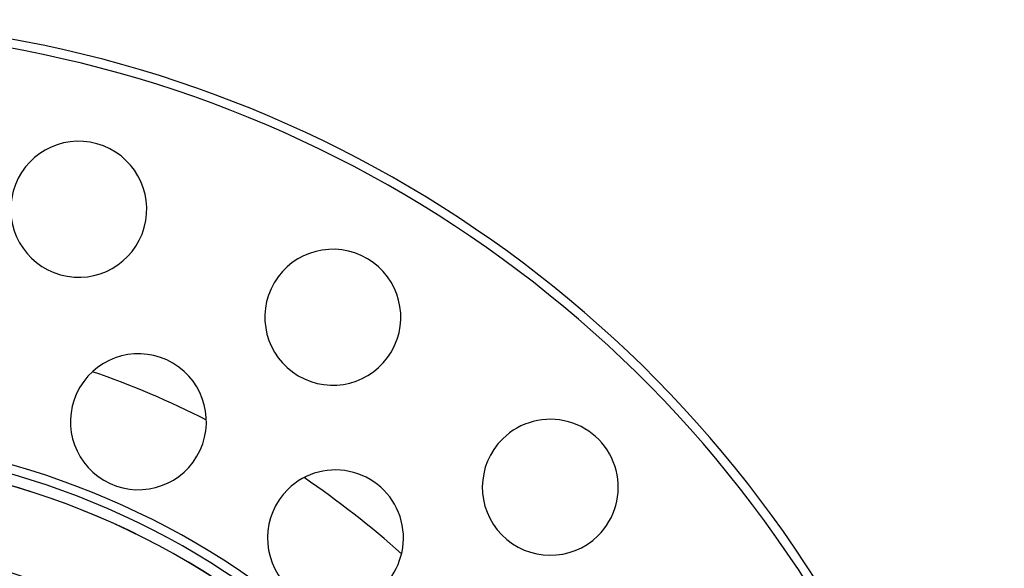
# Paper-space layout '_Superior' of a CAD drawing. Header units: millimetres. Extents: x -40 to 40, y -40 to 40.
# Tile 13 of 13: x 7.4 to 40, y 21.8 to 40. Entities that reach past the tile are written whole.
import ezdxf

# ---------------------------------------------------------------- set-up
doc = ezdxf.new("R2010")
doc.units = ezdxf.units.MM

psp = doc.layouts.new('_Superior')

# ---------------------------------------------------------------- linework, layer by layer
at = {"color": 7, "linetype": 'Continuous', "lineweight": 25}
for centre, radius, start, end in [((0, 0), 40, 269.4727, 89.4727), ((0, 0), 39.7, 269.4727, 89.4727), ((9.369, 33.723), 2.25, 344.4727, 164.4727), ((9.369, 33.723), 2.25, 164.4727, 344.4727), ((17.778, 30.149), 2.25, 329.4727, 149.4727), ((17.778, 30.149), 2.25, 149.4727, 329.4727), ((11.344, 26.689), 2.25, 329.4727, 149.4727), ((0, 0), 30, 63.0567, 70.8887), ((11.344, 26.689), 2.25, 149.4727, 329.4727), ((24.975, 24.52), 2.25, 314.4727, 134.4727), ((0, 0), 26.253, 12.9264, 166.9377), ((24.975, 24.52), 2.25, 134.4727, 314.4727), ((0, 0), 25.953, 11.5776, 168.5154), ((0, 0), 25.583, 9.1472, 170.7212), ((0, 0), 25.583, 9.2224, 90), ((17.865, 22.844), 2.25, 314.4727, 134.4727), ((0, 0), 30, 48.0567, 55.8887), ((17.865, 22.844), 2.25, 134.4727, 314.4727), ((0, 0), 22.833, 269.4727, 90), ((0, 0), 22.729, 68.8622, 88.109)]:
    psp.add_arc(centre, radius, start, end, dxfattribs=at)

doc.saveas('drawing.dxf')
